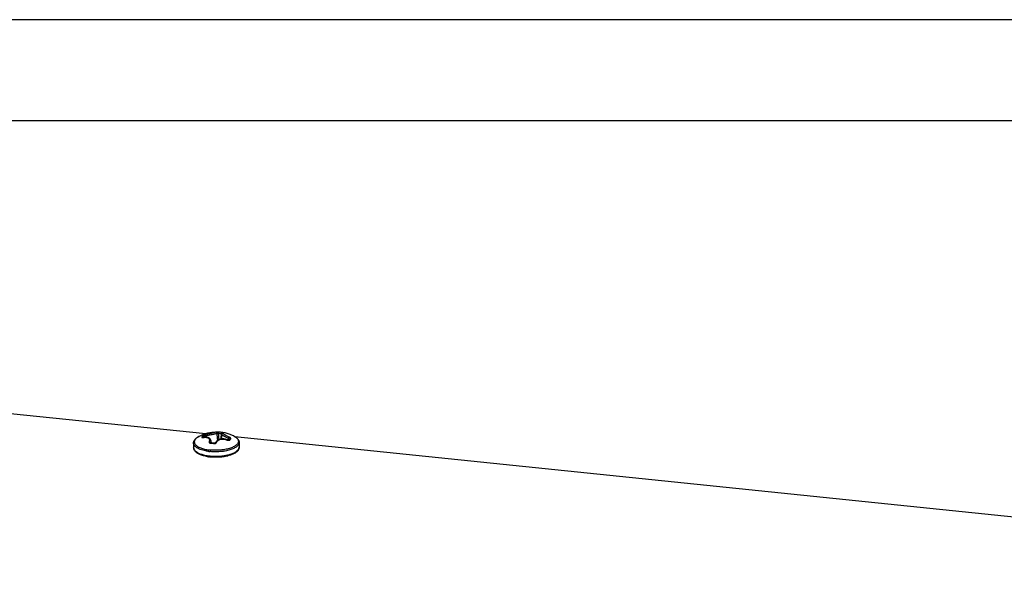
# Model space of a CAD drawing. Header units: millimetres. Extents: x -6552 to -4132, y 482 to 1483.
# Tile 78 of 80: x -4478 to -4305, y 1382 to 1483. Entities that reach past the tile are written whole.
import ezdxf

# ---------------------------------------------------------------- set-up
doc = ezdxf.new("R2010")
doc.units = ezdxf.units.MM
doc.header["$LTSCALE"] = 16.335
doc.layers.get('0').update_dxf_attribs({"linetype": 'CONTINUOUS'})
doc.layers.add('1', color=7, linetype='CONTINUOUS')
doc.layers.add('AXES', color=7, linetype='CONTINUOUS')

# ---------------------------------------------------------------- blocks, each defined once
blk = doc.blocks.new('AAXXX')
at = {"layer": '1'}
for p, q in [((-2141.569, 350.671), (-2223.646, 350.671)), ((-2222.681, 349.645), (-2142.534, 349.645))]:
    blk.add_line(p, q, dxfattribs=at)

msp = doc.modelspace()

# ---------------------------------------------------------------- linework, layer by layer
at = {"linetype": 'Continuous'}
for p, q in [((-4712.08, 1437.64), (-4445.19, 1410.16)), ((-4445.47, 1409.52), (-4445.47, 1409.58)), ((-4445.22, 1409.54), (-4445.23, 1409.75)), ((-4445.22, 1409.54), (-4445.23, 1409.75)), ((-4442.37, 1410.06), (-4442.46, 1409.23)), ((-4442.19, 1410.28), (-4442.19, 1410.28)), ((-4440.19, 1409.7), (-4440.19, 1409.7)), ((-4440.19, 1409.7), (-4440.19, 1409.7)), ((-4440.06, 1409.63), (-4172.95, 1382.12)), ((-4444.35, 1408.54), (-4444.36, 1408.6)), ((-4444.35, 1408.54), (-4444.35, 1408.55)), ((-4444.31, 1408.94), (-4444.25, 1408.51)), ((-4443.48, 1408.56), (-4443.48, 1408.56)), ((-4441.22, 1409.03), (-4441.19, 1409.33)), ((-4441.03, 1409.21), (-4441.03, 1409.21))]:
    msp.add_line(p, q, dxfattribs=at)
for points in [[(-4444.31, 1408.94), (-4444.31, 1408.97), (-4444.32, 1409.02), (-4444.34, 1409.07), (-4444.36, 1409.12), (-4444.38, 1409.17), (-4444.41, 1409.21), (-4444.44, 1409.25), (-4444.48, 1409.29), (-4444.51, 1409.33), (-4444.56, 1409.37), (-4444.6, 1409.4), (-4444.65, 1409.43), (-4444.71, 1409.45), (-4444.76, 1409.48), (-4444.83, 1409.5), (-4444.89, 1409.51), (-4444.96, 1409.53), (-4445.03, 1409.54), (-4445.1, 1409.54), (-4445.18, 1409.54), (-4445.26, 1409.54), (-4445.34, 1409.54), (-4445.43, 1409.53), (-4445.51, 1409.51), (-4445.58, 1409.5)], [(-4442.19, 1410.28), (-4442.2, 1410.28), (-4442.22, 1410.27), (-4442.24, 1410.26), (-4442.26, 1410.24), (-4442.28, 1410.23), (-4442.3, 1410.21), (-4442.32, 1410.2), (-4442.33, 1410.18), (-4442.34, 1410.16), (-4442.35, 1410.13), (-4442.36, 1410.11), (-4442.37, 1410.09), (-4442.37, 1410.06)], [(-4445.58, 1409.5), (-4445.59, 1409.5), (-4445.61, 1409.5), (-4445.62, 1409.49), (-4445.64, 1409.49), (-4445.65, 1409.49), (-4445.66, 1409.49), (-4445.67, 1409.49), (-4445.68, 1409.49), (-4445.69, 1409.49), (-4445.69, 1409.49), (-4445.7, 1409.49), (-4445.7, 1409.49), (-4445.7, 1409.49)], [(-4444.25, 1408.51), (-4444.26, 1408.51), (-4444.28, 1408.51), (-4444.29, 1408.52), (-4444.31, 1408.52), (-4444.32, 1408.53), (-4444.33, 1408.53), (-4444.34, 1408.53), (-4444.35, 1408.54), (-4444.35, 1408.54), (-4444.36, 1408.55), (-4444.36, 1408.55), (-4444.36, 1408.55)], [(-4443.48, 1408.56), (-4443.48, 1408.55), (-4443.48, 1408.55), (-4443.49, 1408.54), (-4443.49, 1408.54), (-4443.5, 1408.53), (-4443.51, 1408.52), (-4443.52, 1408.51), (-4443.53, 1408.51), (-4443.54, 1408.5), (-4443.55, 1408.49), (-4443.57, 1408.49), (-4443.59, 1408.48), (-4443.6, 1408.47), (-4443.62, 1408.47), (-4443.64, 1408.46), (-4443.66, 1408.46), (-4443.68, 1408.46), (-4443.7, 1408.46), (-4443.72, 1408.46), (-4443.74, 1408.46), (-4443.75, 1408.46), (-4443.77, 1408.46)], [(-4441.5, 1409.1), (-4441.6, 1409.14), (-4441.69, 1409.16), (-4441.79, 1409.19), (-4441.89, 1409.21), (-4441.99, 1409.22), (-4442.08, 1409.23), (-4442.18, 1409.24), (-4442.27, 1409.24), (-4442.36, 1409.23), (-4442.46, 1409.23), (-4442.54, 1409.21), (-4442.63, 1409.2), (-4442.72, 1409.18), (-4442.8, 1409.15), (-4442.88, 1409.12), (-4442.95, 1409.09), (-4443.02, 1409.05), (-4443.09, 1409), (-4443.16, 1408.96), (-4443.22, 1408.91), (-4443.27, 1408.86), (-4443.32, 1408.8), (-4443.37, 1408.74), (-4443.41, 1408.67), (-4443.45, 1408.61), (-4443.48, 1408.56)], [(-4441.16, 1409.03), (-4441.17, 1409.03), (-4441.18, 1409.03), (-4441.19, 1409.03), (-4441.2, 1409.03), (-4441.22, 1409.03), (-4441.24, 1409.03), (-4441.25, 1409.03), (-4441.27, 1409.03), (-4441.29, 1409.04), (-4441.31, 1409.04), (-4441.33, 1409.05), (-4441.36, 1409.05), (-4441.38, 1409.06), (-4441.4, 1409.07), (-4441.5, 1409.1)], [(-4441.15, 1409.04), (-4441.15, 1409.04), (-4441.16, 1409.04), (-4441.16, 1409.03)]]:
    msp.add_lwpolyline(points, dxfattribs=at)
for centre, radius, start, end in [((-4445.08, 1407.15), 2.84, 119.6185, 120.4784), ((-4444.98, 1406.98), 3.04, 118.017, 119.6029), ((-4444.89, 1406.81), 3.23, 117.1902, 118.0179), ((-4443.26, 1403.63), 6.8, 64.3486, 117.1908), ((-4445.82, 1409.35), 0.224, 38.115, 49.0319), ((-4443.91, 1408.32), 2.01, 141.0184, 143.5424), ((-4629.17, 1393.36), 186.74, 4.8087, 5.1809), ((-4628.6, 1394.13), 186.36, 4.6161, 4.935), ((-4443.34, 1403.94), 6.24, 81.9608, 86.2782), ((-4443.28, 1404.04), 6.39, 84.1186, 86.286), ((-4443.29, 1403.98), 6.45, 81.9634, 84.1169), ((-4270.85, 1388.87), 172.92, 172.9441, 173.2474), ((-4442.13, 1410.1), 0.189, 78.4531, 107.5133), ((-4441.7, 1406.89), 3.19, 62.8892, 64.3523), ((-4441.59, 1407.09), 2.96, 61.6716, 62.8778), ((-4445.17, 1407.35), 2.17, 100.4337, 101.6827), ((-4444.21, 1408.57), 0.152, 186.8079, 187.3412), ((-4444.77, 1401.48), 6.99, 84.1156, 86.0958), ((-4444.73, 1401.47), 7.06, 82.1575, 86.0821), ((-4444.78, 1401.37), 7.1, 82.1587, 84.1183), ((-4441.12, 1409.85), 0.871, 247.9816, 248.6926), ((-4438.08, 1406.94), 3.72, 145.2612, 145.7496), ((-4441.05, 1408.93), 0.153, 127.9679, 135.5023), ((-4443.52, 1414.35), 8.34, 262.0349, 263.2468), ((-4443.52, 1415.92), 8.95, 262.9517, 264.1211), ((-4443.52, 1415.86), 8.62, 262.9484, 264.1243), ((-4443.27, 1414.82), 8.63, 278.547, 279.7445), ((-4443.21, 1414.43), 8.23, 279.7486, 280.9847), ((-4443.13, 1414.01), 7.81, 280.9901, 282.2707), ((-4443.03, 1413.58), 7.37, 282.2761, 283.606), ((-4442.35, 1411.27), 4.96, 289.6628, 291.3935)]:
    msp.add_arc(centre, radius, start, end, dxfattribs=at)
for points, knots in [([(-4447.33, 1408.49), (-4447.33, 1408.55), (-4447.32, 1408.67), (-4447.26, 1408.85), (-4447.18, 1409.02), (-4447.08, 1409.14), (-4446.99, 1409.24), (-4446.9, 1409.34), (-4446.76, 1409.45), (-4446.57, 1409.57), (-4446.44, 1409.65), (-4446.37, 1409.68)], [0, 0, 0, 0, 0.113414, 0.226957, 0.342669, 0.461505, 0.522722, 0.585383, 0.715704, 0.853681, 1, 1, 1, 1]), ([(-4446.52, 1409.6), (-4446.6, 1409.55), (-4446.75, 1409.46), (-4446.93, 1409.29), (-4447.08, 1409.12), (-4447.15, 1408.97), (-4447.19, 1408.85), (-4447.2, 1408.76), (-4447.2, 1408.67), (-4447.19, 1408.59), (-4447.16, 1408.5), (-4447.1, 1408.38), (-4447, 1408.23), (-4446.83, 1408.07), (-4446.62, 1407.92), (-4446.37, 1407.78), (-4446.07, 1407.65), (-4445.74, 1407.54), (-4445.38, 1407.44), (-4444.99, 1407.36), (-4444.72, 1407.32), (-4444.58, 1407.3)], [0, 0, 0, 0, 0.063907, 0.120753, 0.171063, 0.216011, 0.237104, 0.257657, 0.278019, 0.298552, 0.319606, 0.341501, 0.388787, 0.442081, 0.502228, 0.569514, 0.643816, 0.724723, 0.811603, 0.903661, 1, 1, 1, 1]), ([(-4445.87, 1409.57), (-4445.88, 1409.56), (-4445.88, 1409.55), (-4445.89, 1409.54), (-4445.89, 1409.52), (-4445.89, 1409.51), (-4445.88, 1409.5), (-4445.87, 1409.49), (-4445.86, 1409.48), (-4445.83, 1409.47), (-4445.79, 1409.46), (-4445.74, 1409.46), (-4445.68, 1409.46), (-4445.63, 1409.47), (-4445.61, 1409.48)], [0, 0, 0, 0, 0.052993, 0.0992, 0.139905, 0.177337, 0.214398, 0.254005, 0.298425, 0.349107, 0.471607, 0.622944, 0.800612, 1, 1, 1, 1]), ([(-4445.73, 1409.76), (-4445.75, 1409.75), (-4445.79, 1409.69), (-4445.84, 1409.62), (-4445.87, 1409.57)], [0, 0, 0, 0, 0.239717, 1, 1, 1, 1]), ([(-4445.68, 1409.52), (-4445.69, 1409.53), (-4445.72, 1409.55), (-4445.77, 1409.57), (-4445.82, 1409.58), (-4445.86, 1409.57), (-4445.87, 1409.57)], [0, 0, 0, 0, 0.256645, 0.511342, 0.76007, 1, 1, 1, 1]), ([(-4445.24, 1409.99), (-4445.29, 1409.98), (-4445.39, 1409.95), (-4445.51, 1409.9), (-4445.6, 1409.86), (-4445.66, 1409.83), (-4445.7, 1409.8), (-4445.72, 1409.77), (-4445.73, 1409.76)], [0, 0, 0, 0, 0.289118, 0.576854, 0.708136, 0.82486, 0.923089, 1, 1, 1, 1]), ([(-4445.47, 1409.58), (-4445.47, 1409.6), (-4445.48, 1409.63), (-4445.5, 1409.67), (-4445.53, 1409.7), (-4445.57, 1409.74), (-4445.63, 1409.77), (-4445.69, 1409.77), (-4445.72, 1409.77), (-4445.73, 1409.76)], [0, 0, 0, 0, 0.122574, 0.24813, 0.375618, 0.503978, 0.756415, 0.879823, 1, 1, 1, 1]), ([(-4445.56, 1409.49), (-4445.48, 1409.5), (-4445.32, 1409.52), (-4445.12, 1409.52), (-4444.98, 1409.49), (-4444.85, 1409.46), (-4444.74, 1409.4), (-4444.66, 1409.32), (-4444.61, 1409.26), (-4444.57, 1409.19), (-4444.55, 1409.11), (-4444.54, 1409.03), (-4444.54, 1408.94), (-4444.56, 1408.85), (-4444.58, 1408.79), (-4444.59, 1408.76)], [0, 0, 0, 0, 0.163234, 0.311867, 0.380056, 0.443997, 0.559816, 0.613231, 0.664837, 0.71586, 0.767559, 0.821066, 0.877274, 0.936801, 1, 1, 1, 1]), ([(-4445.23, 1409.75), (-4445.26, 1409.74), (-4445.31, 1409.71), (-4445.36, 1409.68), (-4445.41, 1409.64), (-4445.43, 1409.62), (-4445.45, 1409.6), (-4445.47, 1409.59), (-4445.47, 1409.58)], [0, 0, 0, 0, 0.277716, 0.560324, 0.693073, 0.813889, 0.917765, 1, 1, 1, 1]), ([(-4445.23, 1409.75), (-4445.24, 1409.77), (-4445.25, 1409.82), (-4445.26, 1409.88), (-4445.26, 1409.93), (-4445.25, 1409.96), (-4445.25, 1409.98), (-4445.24, 1409.99), (-4445.24, 1409.99)], [0, 0, 0, 0, 0.31077, 0.602913, 0.730142, 0.839668, 0.929513, 1, 1, 1, 1]), ([(-4443.38, 1410.42), (-4443.42, 1410.41), (-4443.51, 1410.39), (-4443.67, 1410.35), (-4443.88, 1410.3), (-4444.21, 1410.22), (-4444.67, 1410.12), (-4445.05, 1410.04), (-4445.24, 1409.99)], [0, 0, 0, 0, 0.06111, 0.148699, 0.260525, 0.392537, 0.693524, 1, 1, 1, 1]), ([(-4443.19, 1410.22), (-4443.21, 1410.21), (-4443.25, 1410.2), (-4443.35, 1410.17), (-4443.51, 1410.12), (-4443.73, 1410.06), (-4444, 1410), (-4444.29, 1409.94), (-4444.71, 1409.85), (-4445.02, 1409.79), (-4445.23, 1409.75)], [0, 0, 0, 0, 0.027811, 0.062339, 0.150804, 0.262932, 0.394653, 0.54052, 0.694252, 1, 1, 1, 1]), ([(-4442.87, 1410.42), (-4442.92, 1410.42), (-4443, 1410.43), (-4443.11, 1410.43), (-4443.18, 1410.43), (-4443.25, 1410.43), (-4443.3, 1410.43), (-4443.35, 1410.42), (-4443.37, 1410.42), (-4443.38, 1410.42)], [0, 0, 0, 0, 0.313177, 0.46705, 0.611312, 0.740796, 0.851058, 0.938415, 1, 1, 1, 1]), ([(-4443.19, 1410.22), (-4443.19, 1410.24), (-4443.2, 1410.3), (-4443.24, 1410.36), (-4443.31, 1410.41), (-4443.36, 1410.42), (-4443.38, 1410.42)], [0, 0, 0, 0, 0.254333, 0.507077, 0.755696, 1, 1, 1, 1]), ([(-4442.93, 1410.16), (-4442.96, 1410.17), (-4443.01, 1410.18), (-4443.08, 1410.19), (-4443.12, 1410.2), (-4443.15, 1410.21), (-4443.17, 1410.21), (-4443.18, 1410.22), (-4443.19, 1410.22)], [0, 0, 0, 0, 0.316532, 0.612422, 0.739779, 0.848614, 0.936144, 1, 1, 1, 1]), ([(-4442.93, 1410.16), (-4442.93, 1410.18), (-4442.93, 1410.21), (-4442.93, 1410.26), (-4442.92, 1410.3), (-4442.92, 1410.34), (-4442.91, 1410.37), (-4442.9, 1410.39), (-4442.89, 1410.41), (-4442.88, 1410.42), (-4442.87, 1410.42), (-4442.87, 1410.42)], [0, 0, 0, 0, 0.164987, 0.33287, 0.495036, 0.643772, 0.77203, 0.874508, 0.915278, 0.949165, 1, 1, 1, 1]), ([(-4442.47, 1410.12), (-4442.47, 1410.13), (-4442.46, 1410.16), (-4442.46, 1410.21), (-4442.45, 1410.25), (-4442.44, 1410.29), (-4442.42, 1410.32), (-4442.41, 1410.34), (-4442.4, 1410.36), (-4442.4, 1410.37), (-4442.39, 1410.37), (-4442.39, 1410.37)], [0, 0, 0, 0, 0.163904, 0.331437, 0.493897, 0.643426, 0.772749, 0.876211, 0.917242, 0.951067, 1, 1, 1, 1]), ([(-4442.36, 1410.11), (-4442.38, 1410.11), (-4442.41, 1410.11), (-4442.45, 1410.11), (-4442.47, 1410.12)], [0, 0, 0, 0, 0.445656, 1, 1, 1, 1]), ([(-4442.09, 1410.28), (-4442.09, 1410.29), (-4442.09, 1410.29), (-4442.08, 1410.29), (-4442.08, 1410.29), (-4442.08, 1410.29), (-4442.08, 1410.3), (-4442.08, 1410.3), (-4442.08, 1410.3), (-4442.09, 1410.31), (-4442.1, 1410.31), (-4442.12, 1410.32), (-4442.14, 1410.32), (-4442.16, 1410.33), (-4442.18, 1410.34), (-4442.21, 1410.34), (-4442.25, 1410.35), (-4442.31, 1410.36), (-4442.36, 1410.37), (-4442.39, 1410.37)], [0, 0, 0, 0, 0.025336, 0.034592, 0.042036, 0.048459, 0.055057, 0.06294, 0.072784, 0.099514, 0.136421, 0.183659, 0.241095, 0.30836, 0.384993, 0.470367, 0.563761, 0.771346, 1, 1, 1, 1]), ([(-4441.19, 1409.33), (-4441.27, 1409.36), (-4441.43, 1409.43), (-4441.66, 1409.53), (-4441.87, 1409.64), (-4442.02, 1409.72), (-4442.13, 1409.79), (-4442.19, 1409.84), (-4442.25, 1409.88), (-4442.29, 1409.92), (-4442.33, 1409.96), (-4442.36, 1410.01), (-4442.37, 1410.04), (-4442.37, 1410.06)], [0, 0, 0, 0, 0.187418, 0.365183, 0.528353, 0.672188, 0.735557, 0.792668, 0.843224, 0.887061, 0.924192, 0.954893, 1, 1, 1, 1]), ([(-4441.07, 1409.56), (-4441.16, 1409.6), (-4441.33, 1409.68), (-4441.53, 1409.78), (-4441.68, 1409.86), (-4441.78, 1409.92), (-4441.87, 1409.97), (-4441.95, 1410.02), (-4442.01, 1410.07), (-4442.06, 1410.12), (-4442.1, 1410.16), (-4442.13, 1410.19), (-4442.14, 1410.21), (-4442.14, 1410.23), (-4442.14, 1410.24), (-4442.14, 1410.25), (-4442.13, 1410.26), (-4442.12, 1410.27), (-4442.11, 1410.28), (-4442.1, 1410.28), (-4442.09, 1410.28)], [0, 0, 0, 0, 0.21153, 0.409295, 0.500439, 0.585058, 0.662205, 0.731059, 0.790968, 0.841497, 0.882519, 0.914362, 0.927188, 0.938281, 0.948076, 0.95718, 0.96632, 0.976184, 0.987298, 1, 1, 1, 1]), ([(-4441.19, 1409.33), (-4441.18, 1409.36), (-4441.16, 1409.4), (-4441.13, 1409.46), (-4441.11, 1409.5), (-4441.1, 1409.53), (-4441.08, 1409.55), (-4441.07, 1409.56), (-4441.07, 1409.56)], [0, 0, 0, 0, 0.293328, 0.585261, 0.717054, 0.83269, 0.928105, 1, 1, 1, 1]), ([(-4440.8, 1409.25), (-4440.8, 1409.26), (-4440.79, 1409.27), (-4440.79, 1409.29), (-4440.79, 1409.33), (-4440.8, 1409.37), (-4440.84, 1409.41), (-4440.88, 1409.45), (-4440.94, 1409.49), (-4441, 1409.53), (-4441.05, 1409.55), (-4441.07, 1409.56)], [0, 0, 0, 0, 0.039108, 0.077601, 0.158835, 0.254833, 0.370216, 0.505246, 0.657714, 0.824127, 1, 1, 1, 1]), ([(-4440.31, 1409.76), (-4440.24, 1409.73), (-4440.11, 1409.66), (-4439.92, 1409.54), (-4439.78, 1409.43), (-4439.68, 1409.34), (-4439.59, 1409.24), (-4439.49, 1409.12), (-4439.4, 1408.95), (-4439.34, 1408.78), (-4439.33, 1408.66), (-4439.33, 1408.6)], [0, 0, 0, 0, 0.146311, 0.284282, 0.414601, 0.477261, 0.538479, 0.657314, 0.773025, 0.88659, 1, 1, 1, 1]), ([(-4440.19, 1409.7), (-4440.1, 1409.65), (-4439.96, 1409.56), (-4439.76, 1409.41), (-4439.61, 1409.25), (-4439.53, 1409.11), (-4439.48, 1408.99), (-4439.46, 1408.9), (-4439.46, 1408.81), (-4439.46, 1408.73), (-4439.48, 1408.64), (-4439.52, 1408.52), (-4439.57, 1408.44), (-4439.61, 1408.39)], [0, 0, 0, 0, 0.1656, 0.31339, 0.4445, 0.56156, 0.616268, 0.669318, 0.721543, 0.773829, 0.827064, 0.882082, 1, 1, 1, 1]), ([(-4444.62, 1407.03), (-4444.81, 1407.05), (-4445.17, 1407.11), (-4445.7, 1407.23), (-4446.09, 1407.36), (-4446.38, 1407.48), (-4446.57, 1407.58), (-4446.74, 1407.68), (-4446.89, 1407.78), (-4447.02, 1407.89), (-4447.13, 1408), (-4447.22, 1408.12), (-4447.28, 1408.24), (-4447.32, 1408.36), (-4447.33, 1408.45), (-4447.33, 1408.49)], [0, 0, 0, 0, 0.175416, 0.339521, 0.489527, 0.558559, 0.623327, 0.68372, 0.739715, 0.791403, 0.839015, 0.882955, 0.923839, 0.962506, 1, 1, 1, 1]), ([(-4445.58, 1409.5), (-4445.59, 1409.5), (-4445.6, 1409.49), (-4445.61, 1409.48), (-4445.61, 1409.48)], [0, 0, 0, 0, 0.455573, 1, 1, 1, 1]), ([(-4444.59, 1408.76), (-4444.59, 1408.74), (-4444.6, 1408.7), (-4444.6, 1408.65), (-4444.58, 1408.6), (-4444.54, 1408.55), (-4444.49, 1408.51), (-4444.41, 1408.47), (-4444.34, 1408.46), (-4444.29, 1408.45)], [0, 0, 0, 0, 0.111756, 0.219244, 0.327532, 0.441583, 0.565023, 0.699644, 1, 1, 1, 1]), ([(-4444.36, 1408.6), (-4444.36, 1408.63), (-4444.39, 1408.67), (-4444.44, 1408.71), (-4444.51, 1408.75), (-4444.56, 1408.76), (-4444.59, 1408.76)], [0, 0, 0, 0, 0.221768, 0.471379, 0.737024, 1, 1, 1, 1]), ([(-4444.31, 1408.94), (-4444.3, 1408.89), (-4444.31, 1408.77), (-4444.34, 1408.66), (-4444.36, 1408.6)], [0, 0, 0, 0, 0.474316, 1, 1, 1, 1]), ([(-4444.36, 1408.6), (-4444.36, 1408.6), (-4444.36, 1408.58), (-4444.36, 1408.56), (-4444.36, 1408.55)], [0, 0, 0, 0, 0.253722, 1, 1, 1, 1]), ([(-4444.25, 1408.51), (-4444.25, 1408.51), (-4444.25, 1408.51), (-4444.26, 1408.51), (-4444.26, 1408.5), (-4444.27, 1408.49), (-4444.28, 1408.48), (-4444.29, 1408.46), (-4444.29, 1408.45)], [0, 0, 0, 0, 0.073821, 0.155651, 0.25133, 0.364098, 0.645673, 1, 1, 1, 1]), ([(-4443.81, 1408.4), (-4443.78, 1408.4), (-4443.73, 1408.4), (-4443.65, 1408.4), (-4443.57, 1408.42), (-4443.49, 1408.44), (-4443.43, 1408.48), (-4443.35, 1408.53), (-4443.31, 1408.58), (-4443.29, 1408.62)], [0, 0, 0, 0, 0.135928, 0.273822, 0.410616, 0.543545, 0.670266, 0.789108, 1, 1, 1, 1]), ([(-4443.77, 1408.46), (-4443.77, 1408.46), (-4443.77, 1408.46), (-4443.78, 1408.46), (-4443.78, 1408.45), (-4443.79, 1408.44), (-4443.8, 1408.43), (-4443.81, 1408.41), (-4443.81, 1408.4)], [0, 0, 0, 0, 0.066218, 0.142338, 0.234916, 0.347106, 0.633946, 1, 1, 1, 1]), ([(-4443.48, 1408.56), (-4443.47, 1408.56), (-4443.47, 1408.58), (-4443.44, 1408.6), (-4443.41, 1408.62), (-4443.35, 1408.63), (-4443.31, 1408.63), (-4443.29, 1408.62)], [0, 0, 0, 0, 0.106972, 0.216528, 0.450807, 0.712908, 1, 1, 1, 1]), ([(-4443.29, 1408.62), (-4443.27, 1408.69), (-4443.19, 1408.81), (-4443.02, 1408.97), (-4442.82, 1409.09), (-4442.57, 1409.17), (-4442.3, 1409.21), (-4441.91, 1409.2), (-4441.63, 1409.12), (-4441.44, 1409.05)], [0, 0, 0, 0, 0.10242, 0.209564, 0.324226, 0.447639, 0.579259, 0.717128, 1, 1, 1, 1]), ([(-4439.61, 1408.39), (-4439.66, 1408.32), (-4439.77, 1408.2), (-4439.97, 1408.04), (-4440.23, 1407.88), (-4440.52, 1407.74), (-4440.86, 1407.61), (-4441.23, 1407.5), (-4441.63, 1407.41), (-4441.9, 1407.36), (-4442.05, 1407.34)], [0, 0, 0, 0, 0.085609, 0.18271, 0.291955, 0.413251, 0.545927, 0.688905, 0.840802, 1, 1, 1, 1]), ([(-4439.48, 1408.15), (-4439.53, 1408.08), (-4439.65, 1407.95), (-4439.86, 1407.78), (-4440.12, 1407.63), (-4440.43, 1407.48), (-4440.77, 1407.35), (-4441.16, 1407.23), (-4441.57, 1407.14), (-4441.85, 1407.09), (-4442, 1407.06)], [0, 0, 0, 0, 0.085609, 0.18271, 0.291955, 0.413251, 0.545927, 0.688905, 0.840802, 1, 1, 1, 1]), ([(-4441.42, 1409.07), (-4441.42, 1409.07), (-4441.43, 1409.07), (-4441.43, 1409.07), (-4441.43, 1409.07), (-4441.44, 1409.06), (-4441.44, 1409.05), (-4441.44, 1409.05)], [0, 0, 0, 0, 0.097719, 0.181346, 0.291784, 0.593967, 1, 1, 1, 1]), ([(-4441.43, 1409.04), (-4441.38, 1409.02), (-4441.31, 1409), (-4441.21, 1408.99), (-4441.14, 1408.99), (-4441.07, 1408.99), (-4441.02, 1409.01), (-4440.97, 1409.03), (-4440.95, 1409.05), (-4440.94, 1409.06)], [0, 0, 0, 0, 0.307353, 0.453866, 0.59063, 0.71462, 0.823848, 0.918095, 1, 1, 1, 1]), ([(-4441.06, 1409.18), (-4441.06, 1409.19), (-4441.08, 1409.22), (-4441.1, 1409.26), (-4441.14, 1409.3), (-4441.17, 1409.32), (-4441.19, 1409.33)], [0, 0, 0, 0, 0.202795, 0.443543, 0.713075, 1, 1, 1, 1]), ([(-4441.03, 1409.21), (-4441.04, 1409.2), (-4441.08, 1409.15), (-4441.12, 1409.1), (-4441.14, 1409.06)], [0, 0, 0, 0, 0.242251, 1, 1, 1, 1]), ([(-4441.14, 1409.05), (-4441.13, 1409.06), (-4441.1, 1409.08), (-4441.05, 1409.09), (-4440.99, 1409.08), (-4440.96, 1409.07), (-4440.94, 1409.06)], [0, 0, 0, 0, 0.23616, 0.481629, 0.737091, 1, 1, 1, 1]), ([(-4441.03, 1409.21), (-4441.02, 1409.23), (-4441, 1409.25), (-4440.96, 1409.27), (-4440.92, 1409.28), (-4440.86, 1409.28), (-4440.82, 1409.26), (-4440.8, 1409.25)], [0, 0, 0, 0, 0.238877, 0.360749, 0.484621, 0.738287, 1, 1, 1, 1]), ([(-4440.94, 1409.06), (-4440.93, 1409.08), (-4440.89, 1409.14), (-4440.84, 1409.21), (-4440.8, 1409.25)], [0, 0, 0, 0, 0.261916, 1, 1, 1, 1]), ([(-4439.32, 1407.82), (-4439.32, 1407.77), (-4439.32, 1407.66), (-4439.36, 1407.51), (-4439.43, 1407.36), (-4439.49, 1407.27), (-4439.52, 1407.22)], [0, 0, 0, 0, 0.246923, 0.494466, 0.744686, 1, 1, 1, 1]), ([(-4439.33, 1408.6), (-4439.33, 1408.56), (-4439.33, 1408.48), (-4439.36, 1408.37), (-4439.41, 1408.25), (-4439.46, 1408.18), (-4439.48, 1408.15)], [0, 0, 0, 0, 0.235, 0.476364, 0.729855, 1, 1, 1, 1]), ([(-4439.47, 1407.37), (-4439.45, 1407.41), (-4439.4, 1407.48), (-4439.35, 1407.59), (-4439.32, 1407.7), (-4439.32, 1407.78), (-4439.32, 1407.82)], [0, 0, 0, 0, 0.270145, 0.523636, 0.765, 1, 1, 1, 1]), ([(-4446.09, 1406.44), (-4446.18, 1406.48), (-4446.35, 1406.55), (-4446.58, 1406.67), (-4446.78, 1406.81), (-4446.96, 1406.96), (-4447.11, 1407.13), (-4447.22, 1407.31), (-4447.3, 1407.51), (-4447.31, 1407.64), (-4447.32, 1407.71)], [0, 0, 0, 0, 0.150545, 0.291592, 0.423626, 0.547663, 0.665335, 0.778786, 0.889684, 1, 1, 1, 1]), ([(-4447.32, 1407.71), (-4447.31, 1407.66), (-4447.3, 1407.55), (-4447.23, 1407.39), (-4447.13, 1407.23), (-4446.98, 1407.09), (-4446.8, 1406.94), (-4446.59, 1406.81), (-4446.34, 1406.69), (-4446.16, 1406.62), (-4446.06, 1406.58)], [0, 0, 0, 0, 0.090463, 0.185666, 0.289527, 0.404788, 0.533065, 0.675078, 0.830875, 1, 1, 1, 1]), ([(-4444.68, 1406.09), (-4444.81, 1406.1), (-4445.06, 1406.15), (-4445.43, 1406.23), (-4445.77, 1406.32), (-4445.99, 1406.4), (-4446.09, 1406.44)], [0, 0, 0, 0, 0.268454, 0.52578, 0.770097, 1, 1, 1, 1]), ([(-4446.06, 1406.58), (-4445.96, 1406.55), (-4445.73, 1406.47), (-4445.38, 1406.38), (-4445, 1406.31), (-4444.74, 1406.27), (-4444.61, 1406.25)], [0, 0, 0, 0, 0.229452, 0.473962, 0.731559, 1, 1, 1, 1]), ([(-4444.61, 1406.25), (-4444.39, 1406.23), (-4443.96, 1406.19), (-4443.3, 1406.18), (-4442.64, 1406.21), (-4442.2, 1406.26), (-4441.99, 1406.29)], [0, 0, 0, 0, 0.247011, 0.499939, 0.752898, 1, 1, 1, 1]), ([(-4441.97, 1406.11), (-4442.17, 1406.08), (-4442.59, 1406.03), (-4443.23, 1406), (-4443.87, 1406), (-4444.29, 1406.04), (-4444.5, 1406.06)], [0, 0, 0, 0, 0.246377, 0.49894, 0.75204, 1, 1, 1, 1]), ([(-4442, 1407.06), (-4442.2, 1407.03), (-4442.6, 1406.99), (-4443.21, 1406.95), (-4443.83, 1406.96), (-4444.23, 1406.99), (-4444.44, 1407.01)], [0, 0, 0, 0, 0.246342, 0.498502, 0.75141, 1, 1, 1, 1]), ([(-4442.05, 1407.34), (-4442.24, 1407.31), (-4442.63, 1407.26), (-4443.22, 1407.23), (-4443.81, 1407.24), (-4444.21, 1407.26), (-4444.4, 1407.28)], [0, 0, 0, 0, 0.246342, 0.498502, 0.75141, 1, 1, 1, 1]), ([(-4441.3, 1406.25), (-4441.35, 1406.24), (-4441.57, 1406.18), (-4441.8, 1406.14), (-4441.97, 1406.11)], [0, 0, 0, 0, 0.243263, 1, 1, 1, 1]), ([(-4441.3, 1406.42), (-4441.25, 1406.43), (-4441.04, 1406.49), (-4440.83, 1406.55), (-4440.68, 1406.6)], [0, 0, 0, 0, 0.25976, 1, 1, 1, 1]), ([(-4440.83, 1406.39), (-4440.87, 1406.38), (-4441.02, 1406.33), (-4441.18, 1406.28), (-4441.3, 1406.25)], [0, 0, 0, 0, 0.243097, 1, 1, 1, 1]), ([(-4439.52, 1407.22), (-4439.58, 1407.13), (-4439.75, 1406.96), (-4440.05, 1406.74), (-4440.42, 1406.55), (-4440.69, 1406.44), (-4440.83, 1406.39)], [0, 0, 0, 0, 0.215762, 0.451807, 0.712834, 1, 1, 1, 1]), ([(-4440.54, 1406.66), (-4440.42, 1406.7), (-4440.2, 1406.8), (-4439.9, 1406.97), (-4439.66, 1407.16), (-4439.52, 1407.3), (-4439.47, 1407.37)], [0, 0, 0, 0, 0.296596, 0.562239, 0.796194, 1, 1, 1, 1])]:
    msp.add_open_spline(points, degree=3, knots=knots, dxfattribs=at)
at = {"layer": 'AXES', "linetype": 'Continuous'}
for p, q in [((-4447.33, 1408.49), (-4447.32, 1407.71)), ((-4439.33, 1408.6), (-4439.32, 1407.82))]:
    msp.add_line(p, q, dxfattribs=at)

# ---------------------------------------------------------------- block references
at = {"xscale": 17.24976, "yscale": 17.24976, "zscale": 17.24976}
msp.add_blockref('AAXXX', (32809.57, -4566.13), dxfattribs=at)

doc.saveas('drawing.dxf')
